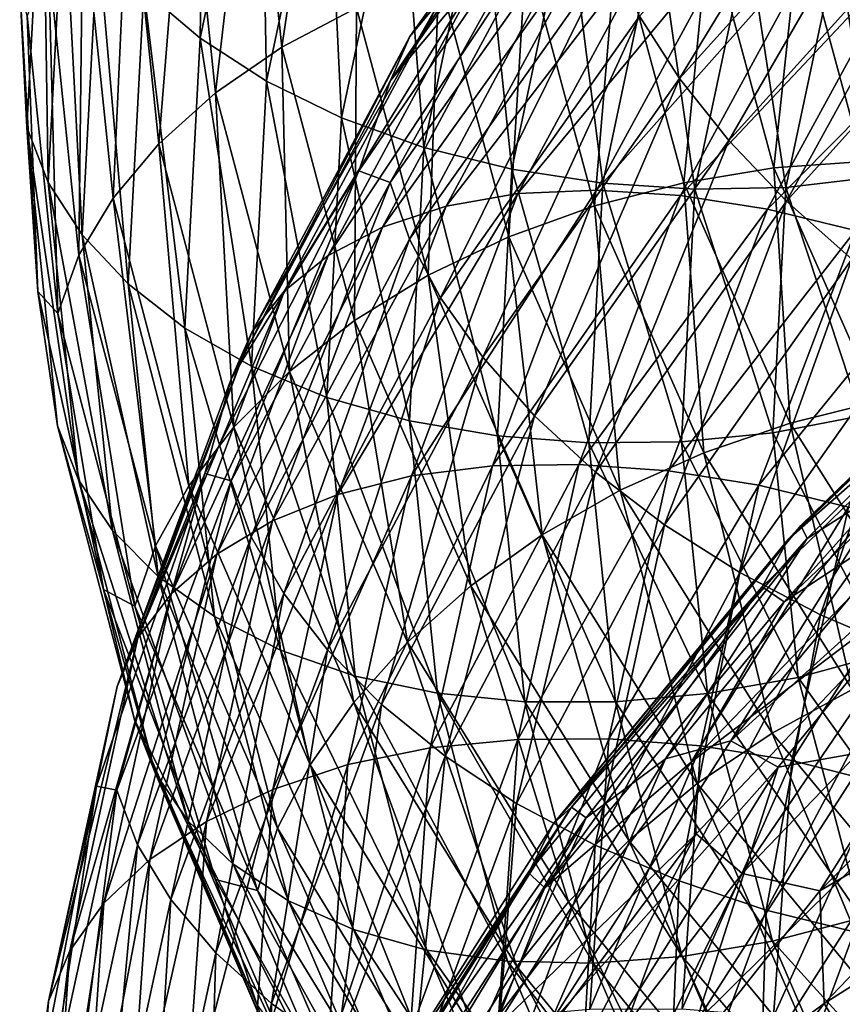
# Model space of a CAD drawing. Header units: metres. Extents: x -44 to 117, y -432 to 89.
# Tile 232 of 256: x -19 to -15.33, y -347.84 to -343.45. Entities that reach past the tile are written whole.
import ezdxf

# ---------------------------------------------------------------- set-up
doc = ezdxf.new("R2010")
doc.units = ezdxf.units.M
doc.layers.add('solid_125568', color=7, linetype='CONTINUOUS')

msp = doc.modelspace()

# ---------------------------------------------------------------- linework, layer by layer
at = {"layer": 'solid_125568'}
for points in [[(-18.44413, -343.314819, 882.949341), (-18.171116, -342.015594, 881.522522), (-18.191399, -343.529175, 882.751526)], [(-18.171116, -342.015594, 881.522522), (-17.922117, -342.247162, 881.344543), (-18.191399, -343.529175, 882.751526)], [(-16.228184, -342.107086, 872.767334), (-16.360882, -342.264343, 872.468201), (-17.256151, -343.521301, 873.714233)], [(-17.116192, -343.351013, 874.006226), (-16.228184, -342.107086, 872.767334), (-17.256151, -343.521301, 873.714233)], [(-17.621014, -342.180847, 886.957764), (-17.957436, -342.329895, 886.809814), (-17.827976, -343.568909, 888.233215)], [(-17.494001, -343.392975, 888.358093), (-17.621014, -342.180847, 886.957764), (-17.827976, -343.568909, 888.233215)], [(-18.191399, -343.529175, 882.751526), (-17.922117, -342.247162, 881.344543), (-17.895321, -343.720947, 882.583618)], [(-17.922117, -342.247162, 881.344543), (-17.630419, -342.459808, 881.199158), (-17.895321, -343.720947, 882.583618)], [(-16.360882, -342.264343, 872.468201), (-16.44327, -342.452179, 872.17749), (-17.343039, -343.718109, 873.427124)], [(-17.256151, -343.521301, 873.714233), (-16.360882, -342.264343, 872.468201), (-17.343039, -343.718109, 873.427124)], [(-16.230772, -343.430878, 871.21698), (-15.164331, -342.250183, 870.05896), (-16.052786, -343.70813, 871.047913)], [(-15.164331, -342.250183, 870.05896), (-14.998053, -342.539398, 869.903442), (-16.052786, -343.70813, 871.047913)], [(-16.045218, -342.289337, 900.440308), (-15.915919, -342.497223, 900.132263), (-14.796266, -343.452118, 901.450256)], [(-14.91645, -343.250885, 901.769531), (-16.045218, -342.289337, 900.440308), (-14.796266, -343.452118, 901.450256)], [(-17.957436, -342.329895, 886.809814), (-18.255262, -342.509766, 886.62854), (-18.123634, -343.773132, 888.071899)], [(-17.827976, -343.568909, 888.233215), (-17.957436, -342.329895, 886.809814), (-18.123634, -343.773132, 888.071899)], [(-17.895321, -343.720947, 882.583618), (-17.630419, -342.459808, 881.199158), (-17.560709, -343.884766, 882.450684)], [(-17.630419, -342.459808, 881.199158), (-17.300755, -342.647797, 881.091187), (-17.560709, -343.884766, 882.450684)], [(-17.343039, -343.718109, 873.427124), (-16.44327, -342.452179, 872.17749), (-16.598724, -342.8284, 872.059998)], [(-18.255262, -342.509766, 886.62854), (-18.509661, -342.715027, 886.41925), (-18.376186, -343.999817, 887.879089)], [(-18.123634, -343.773132, 888.071899), (-18.255262, -342.509766, 886.62854), (-18.376186, -343.999817, 887.879089)], [(-15.915919, -342.497223, 900.132263), (-15.741481, -342.668396, 899.819946), (-14.634134, -343.613312, 901.123474)], [(-14.796266, -343.452118, 901.450256), (-15.915919, -342.497223, 900.132263), (-14.634134, -343.613312, 901.123474)], [(-16.052786, -343.70813, 871.047913), (-14.998053, -342.539398, 869.903442), (-15.832901, -343.985291, 870.916016)], [(-14.998053, -342.539398, 869.903442), (-14.792634, -342.832031, 869.787598), (-15.832901, -343.985291, 870.916016)], [(-18.997452, -343.306213, 884.995361), (-18.894081, -342.589417, 883.669128), (-18.965, -343.926453, 885.150208)], [(-18.965, -343.926453, 885.150208), (-18.894081, -342.589417, 883.669128), (-18.870853, -344.172089, 884.885376)], [(-18.894081, -342.589417, 883.669128), (-18.800289, -342.83963, 883.413452), (-18.870853, -344.172089, 884.885376)], [(-17.560709, -343.884766, 882.450684), (-17.300755, -342.647797, 881.091187), (-17.193138, -344.015961, 882.357056)], [(-17.300755, -342.647797, 881.091187), (-16.938612, -342.806152, 881.024475), (-17.193138, -344.015961, 882.357056)], [(-15.741481, -342.668396, 899.819946), (-15.525947, -342.798859, 899.510864), (-14.433803, -343.730743, 900.797119)], [(-14.634134, -343.613312, 901.123474), (-15.741481, -342.668396, 899.819946), (-14.433803, -343.730743, 900.797119)], [(-18.509661, -342.715027, 886.41925), (-18.715799, -342.940338, 886.187378), (-18.580835, -344.243134, 887.659973)], [(-18.376186, -343.999817, 887.879089), (-18.509661, -342.715027, 886.41925), (-18.580835, -344.243134, 887.659973)], [(-17.483555, -344.120544, 873.330261), (-16.598724, -342.8284, 872.059998), (-17.344147, -344.171875, 872.896484)], [(-17.343039, -343.718109, 873.427124), (-16.598724, -342.8284, 872.059998), (-17.483555, -344.120544, 873.330261)], [(-16.598724, -342.8284, 872.059998), (-16.444328, -342.901642, 871.651062), (-17.344147, -344.171875, 872.896484)], [(-17.193138, -344.015961, 882.357056), (-16.938612, -342.806152, 881.024475), (-16.801409, -344.113068, 882.303223)], [(-16.938612, -342.806152, 881.024475), (-16.552662, -342.932709, 880.998901), (-16.801409, -344.113068, 882.303223)], [(-15.832901, -343.985291, 870.916016), (-14.792634, -342.832031, 869.787598), (-15.575298, -344.256042, 870.825256)], [(-14.792634, -342.832031, 869.787598), (-14.551979, -343.121399, 869.715088), (-15.575298, -344.256042, 870.825256)], [(-15.525947, -342.798859, 899.510864), (-15.273391, -342.884644, 899.212646), (-14.199047, -343.800659, 900.479004)], [(-14.433803, -343.730743, 900.797119), (-15.525947, -342.798859, 899.510864), (-14.199047, -343.800659, 900.479004)], [(-18.870853, -344.172089, 884.885376), (-18.800289, -342.83963, 883.413452), (-18.7187, -344.406555, 884.630493)], [(-18.800289, -342.83963, 883.413452), (-18.648701, -343.083191, 883.171753), (-18.7187, -344.406555, 884.630493)], [(-17.344147, -344.171875, 872.896484), (-16.444328, -342.901642, 871.651062), (-17.258038, -344.425659, 872.65686)], [(-16.444328, -342.901642, 871.651062), (-16.36268, -343.159912, 871.419312), (-17.258038, -344.425659, 872.65686)], [(-18.715799, -342.940338, 886.187378), (-18.868847, -343.18042, 885.938232), (-18.73278, -344.497345, 887.419617)], [(-18.580835, -344.243134, 887.659973), (-18.715799, -342.940338, 886.187378), (-18.73278, -344.497345, 887.419617)], [(-16.801409, -344.113068, 882.303223), (-16.552662, -342.932709, 880.998901), (-16.395153, -344.175568, 882.288757)], [(-16.552662, -342.932709, 880.998901), (-16.152409, -343.026123, 881.013245), (-16.395153, -344.175568, 882.288757)], [(-16.115206, -343.005402, 875.08313), (-16.4228, -343.034943, 874.840881), (-17.094465, -344.277893, 876.093323)], [(-16.774267, -344.222137, 876.315247), (-16.115206, -343.005402, 875.08313), (-17.094465, -344.277893, 876.093323)], [(-15.777476, -343.018219, 875.296875), (-16.115206, -343.005402, 875.08313), (-16.774267, -344.222137, 876.315247)], [(-16.4228, -343.034943, 874.840881), (-16.695103, -343.104584, 874.576233), (-17.37793, -344.371216, 875.84613)], [(-17.094465, -344.277893, 876.093323), (-16.4228, -343.034943, 874.840881), (-17.37793, -344.371216, 875.84613)], [(-16.422699, -344.206665, 876.506226), (-15.777476, -343.018219, 875.296875), (-16.774267, -344.222137, 876.315247)], [(-15.417704, -343.071533, 875.478821), (-15.777476, -343.018219, 875.296875), (-16.422699, -344.206665, 876.506226)], [(-16.395153, -344.175568, 882.288757), (-16.152409, -343.026123, 881.013245), (-15.984018, -344.20285, 882.31311)], [(-15.921998, -343.034912, 888.455322), (-16.331686, -343.070526, 888.490356), (-16.03406, -344.174072, 889.794495)], [(-16.152409, -343.026123, 881.013245), (-15.747363, -343.085022, 881.066528), (-15.984018, -344.20285, 882.31311)], [(-15.631841, -344.107849, 889.729736), (-15.921998, -343.034912, 888.455322), (-16.03406, -344.174072, 889.794495)], [(-15.517181, -343.036499, 888.38208), (-15.921998, -343.034912, 888.455322), (-15.631841, -344.107849, 889.729736)], [(-15.234407, -344.079559, 889.626892), (-15.517181, -343.036499, 888.38208), (-15.631841, -344.107849, 889.729736)], [(-15.126819, -343.076233, 888.271667), (-15.517181, -343.036499, 888.38208), (-15.234407, -344.079559, 889.626892)], [(-18.7187, -344.406555, 884.630493), (-18.648701, -343.083191, 883.171753), (-18.513372, -344.624756, 884.391296)], [(-18.648701, -343.083191, 883.171753), (-18.44413, -343.314819, 882.949341), (-18.513372, -344.624756, 884.391296)], [(-16.331686, -343.070526, 888.490356), (-16.736654, -343.142578, 888.486328), (-16.431652, -344.276703, 889.819519)], [(-16.03406, -344.174072, 889.794495), (-16.331686, -343.070526, 888.490356), (-16.431652, -344.276703, 889.819519)], [(-16.048191, -344.230316, 876.663391), (-15.417704, -343.071533, 875.478821), (-16.422699, -344.206665, 876.506226)], [(-15.044706, -343.162476, 875.62616), (-15.417704, -343.071533, 875.478821), (-16.048191, -344.230316, 876.663391)], [(-15.984018, -344.20285, 882.31311), (-15.747363, -343.085022, 881.066528), (-15.577626, -344.194183, 882.375793)], [(-15.747363, -343.085022, 881.066528), (-15.347006, -343.107971, 881.157471), (-15.577626, -344.194183, 882.375793)], [(-15.347006, -343.107971, 881.157471), (-14.9608, -343.093475, 881.28479), (-15.185598, -344.148895, 882.476074)], [(-16.695103, -343.104584, 874.576233), (-16.927706, -343.211029, 874.295776), (-17.620062, -344.498413, 875.580078)], [(-17.37793, -344.371216, 875.84613), (-16.695103, -343.104584, 874.576233), (-17.620062, -344.498413, 875.580078)], [(-16.736654, -343.142578, 888.486328), (-17.127295, -343.250305, 888.442505), (-16.815176, -344.414337, 889.803406)], [(-16.431652, -344.276703, 889.819519), (-16.736654, -343.142578, 888.486328), (-16.815176, -344.414337, 889.803406)], [(-15.577626, -344.194183, 882.375793), (-15.347006, -343.107971, 881.157471), (-15.185598, -344.148895, 882.476074)], [(-15.575298, -344.256042, 870.825256), (-14.551979, -343.121399, 869.715088), (-15.284157, -344.513947, 870.779419)], [(-18.868847, -343.18042, 885.938232), (-18.963871, -343.429535, 885.677673), (-18.827126, -344.756348, 887.163574)], [(-18.73278, -344.497345, 887.419617), (-18.868847, -343.18042, 885.938232), (-18.827126, -344.756348, 887.163574)], [(-17.258038, -344.425659, 872.65686), (-16.36268, -343.159912, 871.419312), (-17.118906, -344.687836, 872.443115)], [(-16.36268, -343.159912, 871.419312), (-16.230772, -343.430878, 871.21698), (-17.118906, -344.687836, 872.443115)], [(-15.659925, -344.290863, 876.784729), (-15.044706, -343.162476, 875.62616), (-16.048191, -344.230316, 876.663391)], [(-14.667298, -343.288239, 875.736206), (-15.044706, -343.162476, 875.62616), (-15.659925, -344.290863, 876.784729)], [(-16.927706, -343.211029, 874.295776), (-17.116192, -343.351013, 874.006226), (-17.816267, -344.655823, 875.301575)], [(-17.620062, -344.498413, 875.580078), (-16.927706, -343.211029, 874.295776), (-17.816267, -344.655823, 875.301575)], [(-17.127295, -343.250305, 888.442505), (-17.494001, -343.392975, 888.358093), (-17.175188, -344.585541, 889.744568)], [(-16.815176, -344.414337, 889.803406), (-17.127295, -343.250305, 888.442505), (-17.175188, -344.585541, 889.744568)], [(-18.916281, -344.658173, 886.502014), (-18.997452, -343.306213, 884.995361), (-18.965, -343.926453, 885.150208)], [(-18.963871, -343.429535, 885.677673), (-18.997452, -343.306213, 884.995361), (-18.916281, -344.658173, 886.502014)], [(-18.513372, -344.624756, 884.391296), (-18.44413, -343.314819, 882.949341), (-18.259701, -344.821777, 884.173462)], [(-18.44413, -343.314819, 882.949341), (-18.191399, -343.529175, 882.751526), (-18.259701, -344.821777, 884.173462)], [(-15.267084, -344.386169, 876.868103), (-14.667298, -343.288239, 875.736206), (-15.659925, -344.290863, 876.784729)], [(-17.116192, -343.351013, 874.006226), (-17.256151, -343.521301, 873.714233), (-17.961954, -344.839722, 875.017151)], [(-17.816267, -344.655823, 875.301575), (-17.116192, -343.351013, 874.006226), (-17.961954, -344.839722, 875.017151)], [(-17.494001, -343.392975, 888.358093), (-17.827976, -343.568909, 888.233215), (-17.503052, -344.787994, 889.642517)], [(-17.175188, -344.585541, 889.744568), (-17.494001, -343.392975, 888.358093), (-17.503052, -344.787994, 889.642517)], [(-18.827126, -344.756348, 887.163574), (-18.963871, -343.429535, 885.677673), (-18.916281, -344.658173, 886.502014)], [(-17.118906, -344.687836, 872.443115), (-16.230772, -343.430878, 871.21698), (-16.931166, -344.952362, 872.259644)], [(-16.230772, -343.430878, 871.21698), (-16.052786, -343.70813, 871.047913), (-16.931166, -344.952362, 872.259644)], [(-18.259701, -344.821777, 884.173462), (-18.191399, -343.529175, 882.751526), (-17.962517, -344.992523, 883.982666)], [(-18.191399, -343.529175, 882.751526), (-17.895321, -343.720947, 882.583618), (-17.962517, -344.992523, 883.982666)], [(-17.256151, -343.521301, 873.714233), (-17.343039, -343.718109, 873.427124), (-18.052385, -345.045929, 874.733704)], [(-17.961954, -344.839722, 875.017151), (-17.256151, -343.521301, 873.714233), (-18.052385, -345.045929, 874.733704)], [(-17.827976, -343.568909, 888.233215), (-18.123634, -343.773132, 888.071899), (-17.793297, -345.016266, 889.500916)], [(-17.503052, -344.787994, 889.642517), (-17.827976, -343.568909, 888.233215), (-17.793297, -345.016266, 889.500916)], [(-16.931166, -344.952362, 872.259644), (-16.052786, -343.70813, 871.047913), (-16.699232, -345.213165, 872.110657)], [(-16.052786, -343.70813, 871.047913), (-15.832901, -343.985291, 870.916016), (-16.699232, -345.213165, 872.110657)], [(-18.052385, -345.045929, 874.733704), (-17.343039, -343.718109, 873.427124), (-17.483555, -344.120544, 873.330261)], [(-17.962517, -344.992523, 883.982666), (-17.895321, -343.720947, 882.583618), (-17.626654, -345.131927, 883.824524)], [(-17.895321, -343.720947, 882.583618), (-17.560709, -343.884766, 882.450684), (-17.626654, -345.131927, 883.824524)], [(-18.123634, -343.773132, 888.071899), (-18.376186, -343.999817, 887.879089), (-18.041233, -345.264008, 889.324463)], [(-17.793297, -345.016266, 889.500916), (-18.123634, -343.773132, 888.071899), (-18.041233, -345.264008, 889.324463)], [(-17.626654, -345.131927, 883.824524), (-17.560709, -343.884766, 882.450684), (-17.257717, -345.235779, 883.703735)], [(-17.560709, -343.884766, 882.450684), (-17.193138, -344.015961, 882.357056), (-17.257717, -345.235779, 883.703735)], [(-18.965, -343.926453, 885.150208), (-18.870853, -344.172089, 884.885376), (-18.734764, -345.499451, 886.357788)], [(-18.828236, -345.258362, 886.631775), (-18.965, -343.926453, 885.150208), (-18.734764, -345.499451, 886.357788)], [(-18.916281, -344.658173, 886.502014), (-18.965, -343.926453, 885.150208), (-18.828236, -345.258362, 886.631775)], [(-18.376186, -343.999817, 887.879089), (-18.580835, -344.243134, 887.659973), (-18.242147, -345.525085, 889.118042)], [(-18.041233, -345.264008, 889.324463), (-18.376186, -343.999817, 887.879089), (-18.242147, -345.525085, 889.118042)], [(-17.257717, -345.235779, 883.703735), (-17.193138, -344.015961, 882.357056), (-16.864536, -345.303253, 883.621399)], [(-17.193138, -344.015961, 882.357056), (-16.801409, -344.113068, 882.303223), (-16.864536, -345.303253, 883.621399)], [(-16.699232, -345.213165, 872.110657), (-15.832901, -343.985291, 870.916016), (-16.427511, -345.464111, 872.000427)], [(-15.832901, -343.985291, 870.916016), (-15.575298, -344.256042, 870.825256), (-16.427511, -345.464111, 872.000427)], [(-15.631841, -344.107849, 889.729736), (-16.03406, -344.174072, 889.794495), (-15.558957, -345.245697, 891.07251)], [(-15.234407, -344.079559, 889.626892), (-15.631841, -344.107849, 889.729736), (-15.168659, -345.149689, 890.978699)], [(-15.168659, -345.149689, 890.978699), (-15.631841, -344.107849, 889.729736), (-15.558957, -345.245697, 891.07251)], [(-18.171082, -345.470581, 874.653687), (-17.483555, -344.120544, 873.330261), (-18.053532, -345.504181, 874.19873)], [(-18.052385, -345.045929, 874.733704), (-17.483555, -344.120544, 873.330261), (-18.171082, -345.470581, 874.653687)], [(-17.483555, -344.120544, 873.330261), (-17.344147, -344.171875, 872.896484), (-18.053532, -345.504181, 874.19873)], [(-16.864536, -345.303253, 883.621399), (-16.801409, -344.113068, 882.303223), (-16.456768, -345.334564, 883.577698)], [(-16.801409, -344.113068, 882.303223), (-16.395153, -344.175568, 882.288757), (-16.456768, -345.334564, 883.577698)], [(-15.577626, -344.194183, 882.375793), (-15.185598, -344.148895, 882.476074), (-15.242627, -345.213104, 883.67981)], [(-18.870853, -344.172089, 884.885376), (-18.7187, -344.406555, 884.630493), (-18.583714, -345.724792, 886.089783)], [(-18.734764, -345.499451, 886.357788), (-18.870853, -344.172089, 884.885376), (-18.583714, -345.724792, 886.089783)], [(-18.053532, -345.504181, 874.19873), (-17.344147, -344.171875, 872.896484), (-17.963903, -345.753235, 873.950745)], [(-17.344147, -344.171875, 872.896484), (-17.258038, -344.425659, 872.65686), (-17.963903, -345.753235, 873.950745)], [(-16.456768, -345.334564, 883.577698), (-16.395153, -344.175568, 882.288757), (-16.044085, -345.329926, 883.572815)], [(-16.03406, -344.174072, 889.794495), (-16.431652, -344.276703, 889.819519), (-15.944774, -345.378143, 891.125977)], [(-16.395153, -344.175568, 882.288757), (-15.984018, -344.20285, 882.31311), (-16.044085, -345.329926, 883.572815)], [(-15.558957, -345.245697, 891.07251), (-16.03406, -344.174072, 889.794495), (-15.944774, -345.378143, 891.125977)], [(-15.984018, -344.20285, 882.31311), (-15.577626, -344.194183, 882.375793), (-15.636148, -345.289429, 883.606873)], [(-15.636148, -345.289429, 883.606873), (-15.577626, -344.194183, 882.375793), (-15.242627, -345.213104, 883.67981)], [(-16.774267, -344.222137, 876.315247), (-17.094465, -344.277893, 876.093323), (-17.577463, -345.564697, 877.387939)], [(-17.248194, -345.481842, 877.588867), (-16.774267, -344.222137, 876.315247), (-17.577463, -345.564697, 877.387939)], [(-16.422699, -344.206665, 876.506226), (-16.774267, -344.222137, 876.315247), (-17.248194, -345.481842, 877.588867)], [(-16.886669, -345.437164, 877.756165), (-16.422699, -344.206665, 876.506226), (-17.248194, -345.481842, 877.588867)], [(-16.048191, -344.230316, 876.663391), (-16.422699, -344.206665, 876.506226), (-16.886669, -345.437164, 877.756165)], [(-16.501558, -345.430145, 877.887695), (-16.048191, -344.230316, 876.663391), (-16.886669, -345.437164, 877.756165)], [(-15.659925, -344.290863, 876.784729), (-16.048191, -344.230316, 876.663391), (-16.501558, -345.430145, 877.887695)], [(-16.044085, -345.329926, 883.572815), (-15.984018, -344.20285, 882.31311), (-15.636148, -345.289429, 883.606873)], [(-18.580835, -344.243134, 887.659973), (-18.73278, -344.497345, 887.419617), (-18.391327, -345.793274, 888.886353)], [(-18.242147, -345.525085, 889.118042), (-18.580835, -344.243134, 887.659973), (-18.391327, -345.793274, 888.886353)], [(-17.094465, -344.277893, 876.093323), (-17.37793, -344.371216, 875.84613), (-17.868956, -345.682526, 877.158875)], [(-17.577463, -345.564697, 877.387939), (-17.094465, -344.277893, 876.093323), (-17.868956, -345.682526, 877.158875)], [(-16.431652, -344.276703, 889.819519), (-16.815176, -344.414337, 889.803406), (-16.316935, -345.544922, 891.136963)], [(-15.944774, -345.378143, 891.125977), (-16.431652, -344.276703, 889.819519), (-16.316935, -345.544922, 891.136963)], [(-16.427511, -345.464111, 872.000427), (-15.575298, -344.256042, 870.825256), (-16.120419, -345.699158, 871.933167)], [(-15.575298, -344.256042, 870.825256), (-15.284157, -344.513947, 870.779419), (-16.120419, -345.699158, 871.933167)], [(-16.10231, -345.45929, 877.982056), (-15.659925, -344.290863, 876.784729), (-16.501558, -345.430145, 877.887695)], [(-15.267084, -344.386169, 876.868103), (-15.659925, -344.290863, 876.784729), (-16.10231, -345.45929, 877.982056)], [(-17.37793, -344.371216, 875.84613), (-17.620062, -344.498413, 875.580078), (-18.117947, -345.831177, 876.907715)], [(-17.868956, -345.682526, 877.158875), (-17.37793, -344.371216, 875.84613), (-18.117947, -345.831177, 876.907715)], [(-18.7187, -344.406555, 884.630493), (-18.513372, -344.624756, 884.391296), (-18.379877, -345.929688, 885.833801)], [(-18.583714, -345.724792, 886.089783), (-18.7187, -344.406555, 884.630493), (-18.379877, -345.929688, 885.833801)], [(-16.815176, -344.414337, 889.803406), (-17.175188, -344.585541, 889.744568), (-16.666265, -345.743896, 891.103149)], [(-16.316935, -345.544922, 891.136963), (-16.815176, -344.414337, 889.803406), (-16.666265, -345.743896, 891.103149)], [(-15.698373, -345.523163, 878.037842), (-15.267084, -344.386169, 876.868103), (-16.10231, -345.45929, 877.982056)], [(-14.878879, -344.51413, 876.911499), (-15.267084, -344.386169, 876.868103), (-15.698373, -345.523163, 878.037842)], [(-17.963903, -345.753235, 873.950745), (-17.258038, -344.425659, 872.65686), (-17.819077, -346.006256, 873.725098)], [(-17.258038, -344.425659, 872.65686), (-17.118906, -344.687836, 872.443115), (-17.819077, -346.006256, 873.725098)], [(-18.73278, -344.497345, 887.419617), (-18.827126, -344.756348, 887.163574), (-18.483959, -346.062012, 888.634766)], [(-18.391327, -345.793274, 888.886353), (-18.73278, -344.497345, 887.419617), (-18.483959, -346.062012, 888.634766)], [(-17.620062, -344.498413, 875.580078), (-17.816267, -344.655823, 875.301575), (-18.319706, -346.006561, 876.640747)], [(-18.117947, -345.831177, 876.907715), (-17.620062, -344.498413, 875.580078), (-18.319706, -346.006561, 876.640747)], [(-16.120419, -345.699158, 871.933167), (-15.284157, -344.513947, 870.779419), (-15.78307, -345.912689, 871.912109)], [(-15.284157, -344.513947, 870.779419), (-14.964327, -344.753082, 870.781372), (-15.78307, -345.912689, 871.912109)], [(-15.299212, -345.6203, 878.05365), (-14.878879, -344.51413, 876.911499), (-15.698373, -345.523163, 878.037842)], [(-14.312901, -344.537537, 865.577759), (-14.348729, -344.592224, 865.195801), (-15.568604, -345.765228, 866.279724)], [(-15.510768, -345.703064, 866.659241), (-14.312901, -344.537537, 865.577759), (-15.568604, -345.765228, 866.279724)], [(-14.323264, -344.6008, 866.038025), (-14.312901, -344.537537, 865.577759), (-15.510768, -345.703064, 866.659241)], [(-17.175188, -344.585541, 889.744568), (-17.503052, -344.787994, 889.642517), (-16.984388, -345.972198, 891.023438)], [(-16.666265, -345.743896, 891.103149), (-17.175188, -344.585541, 889.744568), (-16.984388, -345.972198, 891.023438)], [(-15.568604, -345.765228, 866.279724), (-14.348729, -344.592224, 865.195801), (-14.464013, -344.792175, 864.92572)], [(-18.513372, -344.624756, 884.391296), (-18.259701, -344.821777, 884.173462), (-18.128042, -346.109375, 885.595886)], [(-18.379877, -345.929688, 885.833801), (-18.513372, -344.624756, 884.391296), (-18.128042, -346.109375, 885.595886)], [(-15.482397, -345.760193, 867.117859), (-14.323264, -344.6008, 866.038025), (-15.510768, -345.703064, 866.659241)], [(-15.11374, -345.525177, 867.263794), (-14.323264, -344.6008, 866.038025), (-15.482397, -345.760193, 867.117859)], [(-18.623837, -345.988739, 887.993225), (-18.916281, -344.658173, 886.502014), (-18.828236, -345.258362, 886.631775)], [(-18.827126, -344.756348, 887.163574), (-18.916281, -344.658173, 886.502014), (-18.623837, -345.988739, 887.993225)], [(-17.816267, -344.655823, 875.301575), (-17.961954, -344.839722, 875.017151), (-18.469509, -346.204529, 876.364014)], [(-18.319706, -346.006561, 876.640747), (-17.816267, -344.655823, 875.301575), (-18.469509, -346.204529, 876.364014)], [(-17.819077, -346.006256, 873.725098), (-17.118906, -344.687836, 872.443115), (-17.623648, -346.257477, 873.52655)], [(-17.118906, -344.687836, 872.443115), (-16.931166, -344.952362, 872.259644), (-17.623648, -346.257477, 873.52655)], [(-18.483959, -346.062012, 888.634766), (-18.827126, -344.756348, 887.163574), (-18.623837, -345.988739, 887.993225)], [(-15.78307, -345.912689, 871.912109), (-14.964327, -344.753082, 870.781372), (-15.423533, -346.101044, 871.936035)], [(-14.964327, -344.753082, 870.781372), (-14.623458, -344.969147, 870.829346), (-15.423533, -346.101044, 871.936035)], [(-17.503052, -344.787994, 889.642517), (-17.793297, -345.016266, 889.500916), (-17.266006, -346.223877, 890.901123)], [(-16.984388, -345.972198, 891.023438), (-17.503052, -344.787994, 889.642517), (-17.266006, -346.223877, 890.901123)], [(-15.683769, -345.975861, 866.014404), (-14.464013, -344.792175, 864.92572), (-15.585434, -346.043762, 865.607971)], [(-15.568604, -345.765228, 866.279724), (-14.464013, -344.792175, 864.92572), (-15.683769, -345.975861, 866.014404)], [(-14.464013, -344.792175, 864.92572), (-14.338819, -344.861786, 864.523621), (-15.585434, -346.043762, 865.607971)], [(-17.961954, -344.839722, 875.017151), (-18.052385, -345.045929, 874.733704), (-18.56249, -346.420471, 876.084473)], [(-18.469509, -346.204529, 876.364014), (-17.961954, -344.839722, 875.017151), (-18.56249, -346.420471, 876.084473)], [(-18.259701, -344.821777, 884.173462), (-17.962517, -344.992523, 883.982666), (-17.833006, -346.259186, 885.382263)], [(-18.128042, -346.109375, 885.595886), (-18.259701, -344.821777, 884.173462), (-17.833006, -346.259186, 885.382263)], [(-14.835286, -345.548828, 864.695435), (-15.585434, -346.043762, 865.607971), (-14.338819, -344.861786, 864.523621)], [(-17.623648, -346.257477, 873.52655), (-16.931166, -344.952362, 872.259644), (-17.38221, -346.501129, 873.359619)], [(-16.931166, -344.952362, 872.259644), (-16.699232, -345.213165, 872.110657), (-17.38221, -346.501129, 873.359619)], [(-15.423533, -346.101044, 871.936035), (-14.623458, -344.969147, 870.829346), (-15.050649, -346.261108, 872.002563)], [(-17.793297, -345.016266, 889.500916), (-18.041233, -345.264008, 889.324463), (-17.50658, -346.492218, 890.740662)], [(-17.962517, -344.992523, 883.982666), (-17.626654, -345.131927, 883.824524), (-17.499571, -346.374298, 885.198853)], [(-17.833006, -346.259186, 885.382263), (-17.962517, -344.992523, 883.982666), (-17.499571, -346.374298, 885.198853)], [(-17.266006, -346.223877, 890.901123), (-17.793297, -345.016266, 889.500916), (-17.50658, -346.492218, 890.740662)], [(-18.56249, -346.420471, 876.084473), (-18.052385, -345.045929, 874.733704), (-18.171082, -345.470581, 874.653687)], [(-17.626654, -345.131927, 883.824524), (-17.257717, -345.235779, 883.703735), (-17.13331, -346.450867, 885.050903)], [(-17.499571, -346.374298, 885.198853), (-17.626654, -345.131927, 883.824524), (-17.13331, -346.450867, 885.050903)], [(-15.168659, -345.149689, 890.978699), (-15.558957, -345.245697, 891.07251), (-14.91237, -346.272705, 892.311951)], [(-17.38221, -346.501129, 873.359619), (-16.699232, -345.213165, 872.110657), (-17.099358, -346.731415, 873.229004)], [(-17.257717, -345.235779, 883.703735), (-16.864536, -345.303253, 883.621399), (-16.742985, -346.48877, 884.940002)], [(-17.13331, -346.450867, 885.050903), (-17.257717, -345.235779, 883.703735), (-16.742985, -346.48877, 884.940002)], [(-16.699232, -345.213165, 872.110657), (-16.427511, -345.464111, 872.000427), (-17.099358, -346.731415, 873.229004)], [(-15.558957, -345.245697, 891.07251), (-15.944774, -345.378143, 891.125977), (-15.282157, -346.433838, 892.392883)], [(-15.636148, -345.289429, 883.606873), (-15.242627, -345.213104, 883.67981), (-15.132739, -346.273102, 884.884033)], [(-14.91237, -346.272705, 892.311951), (-15.558957, -345.245697, 891.07251), (-15.282157, -346.433838, 892.392883)], [(-18.828236, -345.258362, 886.631775), (-18.734764, -345.499451, 886.357788), (-18.393265, -346.805664, 887.815735)], [(-18.485035, -346.569061, 888.098694), (-18.828236, -345.258362, 886.631775), (-18.393265, -346.805664, 887.815735)], [(-18.623837, -345.988739, 887.993225), (-18.828236, -345.258362, 886.631775), (-18.485035, -346.569061, 888.098694)], [(-18.041233, -345.264008, 889.324463), (-18.242147, -345.525085, 889.118042), (-17.701538, -346.770599, 890.54657)], [(-17.50658, -346.492218, 890.740662), (-18.041233, -345.264008, 889.324463), (-17.701538, -346.770599, 890.54657)], [(-16.044085, -345.329926, 883.572815), (-15.636148, -345.289429, 883.606873), (-15.523443, -346.380341, 884.83844)], [(-15.523443, -346.380341, 884.83844), (-15.636148, -345.289429, 883.606873), (-15.132739, -346.273102, 884.884033)], [(-16.864536, -345.303253, 883.621399), (-16.456768, -345.334564, 883.577698), (-16.338171, -346.489044, 884.867126)], [(-16.742985, -346.48877, 884.940002), (-16.864536, -345.303253, 883.621399), (-16.338171, -346.489044, 884.867126)], [(-16.456768, -345.334564, 883.577698), (-16.044085, -345.329926, 883.572815), (-15.928457, -346.452606, 884.833008)], [(-16.338171, -346.489044, 884.867126), (-16.456768, -345.334564, 883.577698), (-15.928457, -346.452606, 884.833008)], [(-15.928457, -346.452606, 884.833008), (-16.044085, -345.329926, 883.572815), (-15.523443, -346.380341, 884.83844)], [(-15.944774, -345.378143, 891.125977), (-16.316935, -345.544922, 891.136963), (-15.638853, -346.628662, 892.429993)], [(-15.282157, -346.433838, 892.392883), (-15.944774, -345.378143, 891.125977), (-15.638853, -346.628662, 892.429993)], [(-18.655104, -346.865906, 876.019958), (-18.171082, -345.470581, 874.653687), (-18.563662, -346.883331, 875.544983)], [(-18.56249, -346.420471, 876.084473), (-18.171082, -345.470581, 874.653687), (-18.655104, -346.865906, 876.019958)], [(-18.171082, -345.470581, 874.653687), (-18.053532, -345.504181, 874.19873), (-18.563662, -346.883331, 875.544983)], [(-16.886669, -345.437164, 877.756165), (-17.248194, -345.481842, 877.588867), (-17.532635, -346.769562, 878.890869)], [(-17.165125, -346.695068, 879.033997), (-16.886669, -345.437164, 877.756165), (-17.532635, -346.769562, 878.890869)], [(-16.501558, -345.430145, 877.887695), (-16.886669, -345.437164, 877.756165), (-17.165125, -346.695068, 879.033997)], [(-16.773643, -346.656738, 879.139282), (-16.501558, -345.430145, 877.887695), (-17.165125, -346.695068, 879.033997)], [(-17.099358, -346.731415, 873.229004), (-16.427511, -345.464111, 872.000427), (-16.779686, -346.942535, 873.139282)], [(-16.427511, -345.464111, 872.000427), (-16.120419, -345.699158, 871.933167), (-16.779686, -346.942535, 873.139282)], [(-16.10231, -345.45929, 877.982056), (-16.501558, -345.430145, 877.887695), (-16.773643, -346.656738, 879.139282)], [(-16.3678, -346.653809, 879.206055), (-16.10231, -345.45929, 877.982056), (-16.773643, -346.656738, 879.139282)], [(-15.698373, -345.523163, 878.037842), (-16.10231, -345.45929, 877.982056), (-16.3678, -346.653809, 879.206055)], [(-15.8237, -346.663757, 868.641541), (-14.833291, -345.469421, 867.52478), (-15.11374, -345.525177, 867.263794)], [(-14.659368, -345.607208, 867.906921), (-14.833291, -345.469421, 867.52478), (-15.8237, -346.663757, 868.641541)], [(-18.734764, -345.499451, 886.357788), (-18.583714, -345.724792, 886.089783), (-18.244974, -347.022064, 887.534668)], [(-18.393265, -346.805664, 887.815735), (-18.734764, -345.499451, 886.357788), (-18.244974, -347.022064, 887.534668)], [(-18.563662, -346.883331, 875.544983), (-18.053532, -345.504181, 874.19873), (-18.471502, -347.127502, 875.28833)], [(-18.053532, -345.504181, 874.19873), (-17.963903, -345.753235, 873.950745), (-18.471502, -347.127502, 875.28833)], [(-17.248194, -345.481842, 877.588867), (-17.577463, -345.564697, 877.387939), (-17.867355, -346.880096, 878.711548)], [(-17.532635, -346.769562, 878.890869), (-17.248194, -345.481842, 877.588867), (-17.867355, -346.880096, 878.711548)], [(-18.242147, -345.525085, 889.118042), (-18.391327, -345.793274, 888.886353), (-17.8463, -347.052429, 890.323425)], [(-17.701538, -346.770599, 890.54657), (-18.242147, -345.525085, 889.118042), (-17.8463, -347.052429, 890.323425)], [(-16.316935, -345.544922, 891.136963), (-16.666265, -345.743896, 891.103149), (-15.973652, -346.854431, 892.42041)], [(-15.957202, -346.685547, 879.233582), (-15.698373, -345.523163, 878.037842), (-16.3678, -346.653809, 879.206055)], [(-15.638853, -346.628662, 892.429993), (-16.316935, -345.544922, 891.136963), (-15.973652, -346.854431, 892.42041)], [(-16.114721, -346.743805, 868.397278), (-15.11374, -345.525177, 867.263794), (-15.482397, -345.760193, 867.117859)], [(-15.8237, -346.663757, 868.641541), (-15.11374, -345.525177, 867.263794), (-16.114721, -346.743805, 868.397278)], [(-14.835286, -345.548828, 864.695435), (-15.998848, -346.756805, 865.796265), (-15.585434, -346.043762, 865.607971)], [(-14.83215, -345.870941, 864.525024), (-15.998848, -346.756805, 865.796265), (-14.835286, -345.548828, 864.695435)], [(-15.299212, -345.6203, 878.05365), (-15.698373, -345.523163, 878.037842), (-15.957202, -346.685547, 879.233582)], [(-17.577463, -345.564697, 877.387939), (-17.868956, -345.682526, 877.158875), (-18.163673, -347.022919, 878.500977)], [(-17.867355, -346.880096, 878.711548), (-17.577463, -345.564697, 877.387939), (-18.163673, -347.022919, 878.500977)], [(-15.551472, -346.751282, 879.22113), (-15.299212, -345.6203, 878.05365), (-15.957202, -346.685547, 879.233582)], [(-15.612084, -346.781616, 869.009827), (-14.659368, -345.607208, 867.906921), (-15.8237, -346.663757, 868.641541)], [(-15.201845, -346.708374, 869.130371), (-14.659368, -345.607208, 867.906921), (-15.612084, -346.781616, 869.009827)], [(-14.9143, -345.749359, 878.028137), (-15.299212, -345.6203, 878.05365), (-15.551472, -346.751282, 879.22113)], [(-17.868956, -345.682526, 877.158875), (-18.117947, -345.831177, 876.907715), (-18.416784, -347.193512, 878.265137)], [(-18.163673, -347.022919, 878.500977), (-17.868956, -345.682526, 877.158875), (-18.416784, -347.193512, 878.265137)], [(-18.583714, -345.724792, 886.089783), (-18.379877, -345.929688, 885.833801), (-18.044863, -347.213806, 887.262085)], [(-18.244974, -347.022064, 887.534668), (-18.583714, -345.724792, 886.089783), (-18.044863, -347.213806, 887.262085)], [(-16.779686, -346.942535, 873.139282), (-16.120419, -345.699158, 871.933167), (-16.42852, -347.129242, 873.094055)], [(-15.510768, -345.703064, 866.659241), (-15.568604, -345.765228, 866.279724), (-16.61344, -347.030548, 867.439941)], [(-16.534683, -346.958862, 867.815613), (-15.510768, -345.703064, 866.659241), (-16.61344, -347.030548, 867.439941)], [(-15.482397, -345.760193, 867.117859), (-15.510768, -345.703064, 866.659241), (-16.534683, -346.958862, 867.815613)], [(-16.120419, -345.699158, 871.933167), (-15.78307, -345.912689, 871.912109), (-16.42852, -347.129242, 873.094055)], [(-18.471502, -347.127502, 875.28833), (-17.963903, -345.753235, 873.950745), (-18.32258, -347.371063, 875.050354)], [(-17.963903, -345.753235, 873.950745), (-17.819077, -346.006256, 873.725098), (-18.32258, -347.371063, 875.050354)], [(-16.666265, -345.743896, 891.103149), (-16.984388, -345.972198, 891.023438), (-16.278526, -347.107635, 892.362244)], [(-15.973652, -346.854431, 892.42041), (-16.666265, -345.743896, 891.103149), (-16.278526, -347.107635, 892.362244)], [(-16.61344, -347.030548, 867.439941), (-15.568604, -345.765228, 866.279724), (-15.683769, -345.975861, 866.014404)], [(-16.468798, -347.006348, 868.270142), (-15.482397, -345.760193, 867.117859), (-16.534683, -346.958862, 867.815613)], [(-16.114721, -346.743805, 868.397278), (-15.482397, -345.760193, 867.117859), (-16.468798, -347.006348, 868.270142)], [(-15.16023, -346.850311, 879.168152), (-14.9143, -345.749359, 878.028137), (-15.551472, -346.751282, 879.22113)], [(-18.391327, -345.793274, 888.886353), (-18.483959, -346.062012, 888.634766), (-17.936193, -347.330627, 890.076172)], [(-17.8463, -347.052429, 890.323425), (-18.391327, -345.793274, 888.886353), (-17.936193, -347.330627, 890.076172)], [(-18.117947, -345.831177, 876.907715), (-18.319706, -346.006561, 876.640747), (-18.621881, -347.387268, 878.009888)], [(-18.416784, -347.193512, 878.265137), (-18.117947, -345.831177, 876.907715), (-18.621881, -347.387268, 878.009888)], [(-14.83215, -345.870941, 864.525024), (-15.978923, -347.078339, 865.621765), (-15.998848, -346.756805, 865.796265)], [(-15.772959, -347.254578, 865.33197), (-15.978923, -347.078339, 865.621765), (-14.83215, -345.870941, 864.525024)], [(-14.621176, -346.060638, 864.249268), (-15.772959, -347.254578, 865.33197), (-14.83215, -345.870941, 864.525024)], [(-18.379877, -345.929688, 885.833801), (-18.128042, -346.109375, 885.595886), (-17.797628, -347.376465, 887.004395)], [(-18.044863, -347.213806, 887.262085), (-18.379877, -345.929688, 885.833801), (-17.797628, -347.376465, 887.004395)], [(-16.42852, -347.129242, 873.094055), (-15.78307, -345.912689, 871.912109), (-16.054266, -347.288574, 873.092651)], [(-15.78307, -345.912689, 871.912109), (-15.423533, -346.101044, 871.936035), (-16.054266, -347.288574, 873.092651)], [(-18.123217, -347.282288, 889.454224), (-18.623837, -345.988739, 887.993225), (-18.485035, -346.569061, 888.098694)], [(-18.483959, -346.062012, 888.634766), (-18.623837, -345.988739, 887.993225), (-18.123217, -347.282288, 889.454224)], [(-16.984388, -345.972198, 891.023438), (-17.266006, -346.223877, 890.901123), (-16.548414, -347.381866, 892.258606)], [(-16.278526, -347.107635, 892.362244), (-16.984388, -345.972198, 891.023438), (-16.548414, -347.381866, 892.258606)], [(-16.727421, -347.251862, 867.179199), (-15.683769, -345.975861, 866.014404), (-16.654497, -347.319611, 866.769226)], [(-16.61344, -347.030548, 867.439941), (-15.683769, -345.975861, 866.014404), (-16.727421, -347.251862, 867.179199)], [(-15.683769, -345.975861, 866.014404), (-15.585434, -346.043762, 865.607971), (-16.654497, -347.319611, 866.769226)], [(-18.319706, -346.006561, 876.640747), (-18.469509, -346.204529, 876.364014), (-18.774158, -347.599609, 877.741211)], [(-18.621881, -347.387268, 878.009888), (-18.319706, -346.006561, 876.640747), (-18.774158, -347.599609, 877.741211)], [(-18.32258, -347.371063, 875.050354), (-17.819077, -346.006256, 873.725098), (-18.121616, -347.608551, 874.836121)], [(-17.819077, -346.006256, 873.725098), (-17.623648, -346.257477, 873.52655), (-18.121616, -347.608551, 874.836121)], [(-17.936193, -347.330627, 890.076172), (-18.483959, -346.062012, 888.634766), (-18.123217, -347.282288, 889.454224)], [(-15.998848, -346.756805, 865.796265), (-16.654497, -347.319611, 866.769226), (-15.585434, -346.043762, 865.607971)], [(-15.426226, -347.332794, 864.979858), (-15.772959, -347.254578, 865.33197), (-14.621176, -346.060638, 864.249268)], [(-14.255688, -346.162384, 863.918701), (-15.426226, -347.332794, 864.979858), (-14.621176, -346.060638, 864.249268)], [(-18.128042, -346.109375, 885.595886), (-17.833006, -346.259186, 885.382263), (-17.507977, -347.505646, 886.768188)], [(-17.797628, -347.376465, 887.004395), (-18.128042, -346.109375, 885.595886), (-17.507977, -347.505646, 886.768188)], [(-16.054266, -347.288574, 873.092651), (-15.423533, -346.101044, 871.936035), (-15.66612, -347.418213, 873.133301)], [(-15.423533, -346.101044, 871.936035), (-15.050649, -346.261108, 872.002563), (-15.66612, -347.418213, 873.133301)], [(-14.287431, -346.66748, 863.990112), (-15.426226, -347.332794, 864.979858), (-14.255688, -346.162384, 863.918701)], [(-18.469509, -346.204529, 876.364014), (-18.56249, -346.420471, 876.084473), (-18.868664, -347.825439, 877.465576)], [(-18.774158, -347.599609, 877.741211), (-18.469509, -346.204529, 876.364014), (-18.868664, -347.825439, 877.465576)], [(-18.121616, -347.608551, 874.836121), (-17.623648, -346.257477, 873.52655), (-17.873343, -347.834473, 874.650635)], [(-17.623648, -346.257477, 873.52655), (-17.38221, -346.501129, 873.359619), (-17.873343, -347.834473, 874.650635)], [(-17.833006, -346.259186, 885.382263), (-17.499571, -346.374298, 885.198853), (-17.180626, -347.596802, 886.559814)], [(-17.507977, -347.505646, 886.768188), (-17.833006, -346.259186, 885.382263), (-17.180626, -347.596802, 886.559814)], [(-17.266006, -346.223877, 890.901123), (-17.50658, -346.492218, 890.740662), (-16.778973, -347.670044, 892.113586)], [(-16.548414, -347.381866, 892.258606), (-17.266006, -346.223877, 890.901123), (-16.778973, -347.670044, 892.113586)], [(-15.66612, -347.418213, 873.133301), (-15.050649, -346.261108, 872.002563), (-15.273279, -347.515747, 873.214172)], [(-15.523443, -346.380341, 884.83844), (-15.132739, -346.273102, 884.884033), (-14.856936, -347.315826, 886.076721)], [(-17.499571, -346.374298, 885.198853), (-17.13331, -346.450867, 885.050903), (-16.821056, -347.646484, 886.384949)], [(-17.180626, -347.596802, 886.559814), (-17.499571, -346.374298, 885.198853), (-16.821056, -347.646484, 886.384949)], [(-15.928457, -346.452606, 884.833008), (-15.523443, -346.380341, 884.83844), (-15.240541, -347.453583, 886.058167)], [(-15.240541, -347.453583, 886.058167), (-15.523443, -346.380341, 884.83844), (-14.856936, -347.315826, 886.076721)], [(-18.868664, -347.825439, 877.465576), (-18.56249, -346.420471, 876.084473), (-18.655104, -346.865906, 876.019958)], [(-15.282157, -346.433838, 892.392883), (-15.638853, -346.628662, 892.429993), (-14.789629, -347.652802, 893.669861)], [(-17.13331, -346.450867, 885.050903), (-16.742985, -346.48877, 884.940002), (-16.437866, -347.655273, 886.24585)], [(-16.821056, -347.646484, 886.384949), (-17.13331, -346.450867, 885.050903), (-16.437866, -347.655273, 886.24585)], [(-16.338171, -346.489044, 884.867126), (-15.928457, -346.452606, 884.833008), (-15.638195, -347.557129, 886.081055)], [(-15.638195, -347.557129, 886.081055), (-15.928457, -346.452606, 884.833008), (-15.240541, -347.453583, 886.058167)], [(-17.873343, -347.834473, 874.650635), (-17.38221, -346.501129, 873.359619), (-17.582479, -348.043365, 874.49884)], [(-17.50658, -346.492218, 890.740662), (-17.701538, -346.770599, 890.54657), (-16.965824, -347.965118, 891.931458)], [(-17.38221, -346.501129, 873.359619), (-17.099358, -346.731415, 873.229004), (-17.582479, -348.043365, 874.49884)], [(-16.778973, -347.670044, 892.113586), (-17.50658, -346.492218, 890.740662), (-16.965824, -347.965118, 891.931458)], [(-16.742985, -346.48877, 884.940002), (-16.338171, -346.489044, 884.867126), (-16.040445, -347.624908, 886.144104)], [(-16.437866, -347.655273, 886.24585), (-16.742985, -346.48877, 884.940002), (-16.040445, -347.624908, 886.144104)], [(-16.040445, -347.624908, 886.144104), (-16.338171, -346.489044, 884.867126), (-15.638195, -347.557129, 886.081055)], [(-18.485035, -346.569061, 888.098694), (-18.393265, -346.805664, 887.815735), (-17.848169, -348.07489, 889.244202)], [(-17.937223, -347.842621, 889.53595), (-18.485035, -346.569061, 888.098694), (-17.848169, -348.07489, 889.244202)], [(-18.123217, -347.282288, 889.454224), (-18.485035, -346.569061, 888.098694), (-17.937223, -347.842621, 889.53595)], [(-16.773643, -346.656738, 879.139282), (-17.165125, -346.695068, 879.033997), (-17.254877, -347.965485, 880.326782)], [(-16.86133, -347.895508, 880.405457), (-16.773643, -346.656738, 879.139282), (-17.254877, -347.965485, 880.326782)], [(-16.3678, -346.653809, 879.206055), (-16.773643, -346.656738, 879.139282), (-16.86133, -347.895508, 880.405457)], [(-16.45335, -347.860199, 880.444275), (-16.3678, -346.653809, 879.206055), (-16.86133, -347.895508, 880.405457)], [(-15.957202, -346.685547, 879.233582), (-16.3678, -346.653809, 879.206055), (-16.45335, -347.860199, 880.444275)], [(-15.638853, -346.628662, 892.429993), (-15.973652, -346.854431, 892.42041), (-15.106231, -347.904022, 893.683289)], [(-14.789629, -347.652802, 893.669861), (-15.638853, -346.628662, 892.429993), (-15.106231, -347.904022, 893.683289)], [(-17.165125, -346.695068, 879.033997), (-17.532635, -346.769562, 878.890869), (-17.624331, -348.070099, 880.20813)], [(-17.254877, -347.965485, 880.326782), (-17.165125, -346.695068, 879.033997), (-17.624331, -348.070099, 880.20813)], [(-16.634953, -347.931213, 869.82019), (-15.8237, -346.663757, 868.641541), (-16.114721, -346.743805, 868.397278)], [(-15.612084, -346.781616, 869.009827), (-15.8237, -346.663757, 868.641541), (-16.634953, -347.931213, 869.82019)], [(-16.040607, -347.859528, 880.443176), (-15.957202, -346.685547, 879.233582), (-16.45335, -347.860199, 880.444275)], [(-15.551472, -346.751282, 879.22113), (-15.957202, -346.685547, 879.233582), (-16.040607, -347.859528, 880.443176)], [(-14.287431, -346.66748, 863.990112), (-15.407127, -347.834991, 865.045959), (-15.426226, -347.332794, 864.979858)], [(-14.112643, -347.016052, 863.96344), (-15.407127, -347.834991, 865.045959), (-14.287431, -346.66748, 863.990112)], [(-17.582479, -348.043365, 874.49884), (-17.099358, -346.731415, 873.229004), (-17.253757, -348.229767, 874.385864)], [(-17.099358, -346.731415, 873.229004), (-16.779686, -346.942535, 873.139282), (-17.253757, -348.229767, 874.385864)], [(-16.933435, -348.036377, 869.593201), (-16.114721, -346.743805, 868.397278), (-16.468798, -347.006348, 868.270142)], [(-16.634953, -347.931213, 869.82019), (-16.114721, -346.743805, 868.397278), (-16.933435, -348.036377, 869.593201)], [(-15.98033, -347.920715, 870.268677), (-15.201845, -346.708374, 869.130371), (-15.612084, -346.781616, 869.009827)], [(-14.891755, -346.842621, 869.375549), (-15.201845, -346.708374, 869.130371), (-15.98033, -347.920715, 870.268677)], [(-17.532635, -346.769562, 878.890869), (-17.867355, -346.880096, 878.711548), (-17.960821, -348.208557, 880.050598)], [(-17.624331, -348.070099, 880.20813), (-17.532635, -346.769562, 878.890869), (-17.960821, -348.208557, 880.050598)], [(-17.701538, -346.770599, 890.54657), (-17.8463, -347.052429, 890.323425), (-17.104574, -348.26004, 891.716553)], [(-16.965824, -347.965118, 891.931458), (-17.701538, -346.770599, 890.54657), (-17.104574, -348.26004, 891.716553)], [(-15.998848, -346.756805, 865.796265), (-16.984749, -348.052094, 866.96875), (-16.654497, -347.319611, 866.769226)], [(-15.978923, -347.078339, 865.621765), (-16.984749, -348.052094, 866.96875), (-15.998848, -346.756805, 865.796265)], [(-16.388628, -348.026001, 870.172241), (-15.612084, -346.781616, 869.009827), (-16.634953, -347.931213, 869.82019)], [(-15.98033, -347.920715, 870.268677), (-15.612084, -346.781616, 869.009827), (-16.388628, -348.026001, 870.172241)], [(-15.632769, -347.893524, 880.402161), (-15.551472, -346.751282, 879.22113), (-16.040607, -347.859528, 880.443176)], [(-15.16023, -346.850311, 879.168152), (-15.551472, -346.751282, 879.22113), (-15.632769, -347.893524, 880.402161)], [(-18.393265, -346.805664, 887.815735), (-18.244974, -347.022064, 887.534668), (-17.704279, -348.282562, 888.950439)], [(-17.848169, -348.07489, 889.244202), (-18.393265, -346.805664, 887.815735), (-17.704279, -348.282562, 888.950439)], [(-18.931509, -348.292084, 877.417236), (-18.655104, -346.865906, 876.019958), (-18.869846, -348.29306, 876.921448)], [(-18.868664, -347.825439, 877.465576), (-18.655104, -346.865906, 876.019958), (-18.931509, -348.292084, 877.417236)], [(-18.655104, -346.865906, 876.019958), (-18.563662, -346.883331, 875.544983), (-18.869846, -348.29306, 876.921448)], [(-15.973652, -346.854431, 892.42041), (-16.278526, -347.107635, 892.362244), (-15.39452, -348.180908, 893.645813)], [(-15.643843, -348.026398, 870.49176), (-14.891755, -346.842621, 869.375549), (-15.98033, -347.920715, 870.268677)], [(-15.106231, -347.904022, 893.683289), (-15.973652, -346.854431, 892.42041), (-15.39452, -348.180908, 893.645813)], [(-15.173003, -347.951294, 870.473572), (-14.891755, -346.842621, 869.375549), (-15.643843, -348.026398, 870.49176)], [(-15.239497, -347.962219, 880.32135), (-15.16023, -346.850311, 879.168152), (-15.632769, -347.893524, 880.402161)], [(-18.869846, -348.29306, 876.921448), (-18.563662, -346.883331, 875.544983), (-18.776173, -348.532257, 876.655945)], [(-18.563662, -346.883331, 875.544983), (-18.471502, -347.127502, 875.28833), (-18.776173, -348.532257, 876.655945)], [(-17.867355, -346.880096, 878.711548), (-18.163673, -347.022919, 878.500977), (-18.258707, -348.376678, 879.858826)], [(-17.960821, -348.208557, 880.050598), (-17.867355, -346.880096, 878.711548), (-18.258707, -348.376678, 879.858826)], [(-16.534683, -346.958862, 867.815613), (-16.61344, -347.030548, 867.439941), (-17.470062, -348.373474, 868.664978)], [(-17.371656, -348.290436, 869.035583), (-16.534683, -346.958862, 867.815613), (-17.470062, -348.373474, 868.664978)], [(-16.468798, -347.006348, 868.270142), (-16.534683, -346.958862, 867.815613), (-17.371656, -348.290436, 869.035583)], [(-17.253757, -348.229767, 874.385864), (-16.779686, -346.942535, 873.139282), (-16.892654, -348.388763, 874.315613)], [(-16.779686, -346.942535, 873.139282), (-16.42852, -347.129242, 873.094055), (-16.892654, -348.388763, 874.315613)], [(-17.269823, -348.325043, 869.483521), (-16.468798, -347.006348, 868.270142), (-17.371656, -348.290436, 869.035583)], [(-16.933435, -348.036377, 869.593201), (-16.468798, -347.006348, 868.270142), (-17.269823, -348.325043, 869.483521)], [(-18.163673, -347.022919, 878.500977), (-18.416784, -347.193512, 878.265137), (-18.513155, -348.569366, 879.638489)], [(-18.258707, -348.376678, 879.858826), (-18.163673, -347.022919, 878.500977), (-18.513155, -348.569366, 879.638489)], [(-18.244974, -347.022064, 887.534668), (-18.044863, -347.213806, 887.262085), (-17.510111, -348.461517, 888.661621)], [(-17.704279, -348.282562, 888.950439), (-18.244974, -347.022064, 887.534668), (-17.510111, -348.461517, 888.661621)], [(-17.8463, -347.052429, 890.323425), (-17.936193, -347.330627, 890.076172), (-17.190739, -348.547424, 891.473572)], [(-17.104574, -348.26004, 891.716553), (-17.8463, -347.052429, 890.323425), (-17.190739, -348.547424, 891.473572)], [(-17.470062, -348.373474, 868.664978), (-16.61344, -347.030548, 867.439941), (-16.727421, -347.251862, 867.179199)], [(-14.112643, -347.016052, 863.96344), (-15.205099, -348.167908, 865.004578), (-15.407127, -347.834991, 865.045959)], [(-15.978923, -347.078339, 865.621765), (-16.948624, -348.371704, 866.788757), (-16.984749, -348.052094, 866.96875)], [(-16.749475, -348.535278, 866.485291), (-16.948624, -348.371704, 866.788757), (-15.978923, -347.078339, 865.621765)], [(-15.772959, -347.254578, 865.33197), (-16.749475, -348.535278, 866.485291), (-15.978923, -347.078339, 865.621765)], [(-18.776173, -348.532257, 876.655945), (-18.471502, -347.127502, 875.28833), (-18.624788, -348.766144, 876.405396)], [(-18.471502, -347.127502, 875.28833), (-18.32258, -347.371063, 875.050354), (-18.624788, -348.766144, 876.405396)], [(-16.892654, -348.388763, 874.315613), (-16.42852, -347.129242, 873.094055), (-16.507813, -348.518158, 874.288025)], [(-16.278526, -347.107635, 892.362244), (-16.548414, -347.381866, 892.258606), (-15.649721, -348.476593, 893.559937)], [(-16.42852, -347.129242, 873.094055), (-16.054266, -347.288574, 873.092651), (-16.507813, -348.518158, 874.288025)], [(-15.39452, -348.180908, 893.645813), (-16.278526, -347.107635, 892.362244), (-15.649721, -348.476593, 893.559937)], [(-18.416784, -347.193512, 878.265137), (-18.621881, -347.387268, 878.009888), (-18.719334, -348.781677, 879.395142)], [(-18.513155, -348.569366, 879.638489), (-18.416784, -347.193512, 878.265137), (-18.719334, -348.781677, 879.395142)], [(-18.044863, -347.213806, 887.262085), (-17.797628, -347.376465, 887.004395), (-17.270214, -348.607605, 888.384583)], [(-17.510111, -348.461517, 888.661621), (-18.044863, -347.213806, 887.262085), (-17.270214, -348.607605, 888.384583)], [(-17.581764, -348.605438, 868.408508), (-16.727421, -347.251862, 867.179199), (-17.529789, -348.668152, 867.990234)], [(-17.470062, -348.373474, 868.664978), (-16.727421, -347.251862, 867.179199), (-17.581764, -348.605438, 868.408508)], [(-16.727421, -347.251862, 867.179199), (-16.654497, -347.319611, 866.769226), (-17.529789, -348.668152, 867.990234)], [(-16.424274, -348.592072, 866.113037), (-16.749475, -348.535278, 866.485291), (-15.772959, -347.254578, 865.33197)], [(-15.426226, -347.332794, 864.979858), (-16.424274, -348.592072, 866.113037), (-15.772959, -347.254578, 865.33197)], [(-17.416649, -348.530945, 890.878967), (-18.123217, -347.282288, 889.454224), (-17.937223, -347.842621, 889.53595)], [(-17.936193, -347.330627, 890.076172), (-18.123217, -347.282288, 889.454224), (-17.416649, -348.530945, 890.878967)], [(-16.507813, -348.518158, 874.288025), (-16.054266, -347.288574, 873.092651), (-16.108688, -348.616333, 874.30188)], [(-16.054266, -347.288574, 873.092651), (-15.66612, -347.418213, 873.133301), (-16.108688, -348.616333, 874.30188)], [(-17.190739, -348.547424, 891.473572), (-17.936193, -347.330627, 890.076172), (-17.416649, -348.530945, 890.878967)], [(-16.984749, -348.052094, 866.96875), (-17.529789, -348.668152, 867.990234), (-16.654497, -347.319611, 866.769226)], [(-15.407127, -347.834991, 865.045959), (-16.424274, -348.592072, 866.113037), (-15.426226, -347.332794, 864.979858)], [(-18.621881, -347.387268, 878.009888), (-18.774158, -347.599609, 877.741211), (-18.872408, -349.008514, 879.134521)], [(-18.719334, -348.781677, 879.395142), (-18.621881, -347.387268, 878.009888), (-18.872408, -349.008514, 879.134521)], [(-18.624788, -348.766144, 876.405396), (-18.32258, -347.371063, 875.050354), (-18.420502, -348.989594, 876.17511)], [(-18.32258, -347.371063, 875.050354), (-18.121616, -347.608551, 874.836121), (-18.420502, -348.989594, 876.17511)], [(-17.797628, -347.376465, 887.004395), (-17.507977, -347.505646, 886.768188), (-16.989153, -348.716675, 888.126282)], [(-17.270214, -348.607605, 888.384583), (-17.797628, -347.376465, 887.004395), (-16.989153, -348.716675, 888.126282)], [(-16.548414, -347.381866, 892.258606), (-16.778973, -347.670044, 892.113586), (-15.867743, -348.78363, 893.429626)], [(-15.649721, -348.476593, 893.559937), (-16.548414, -347.381866, 892.258606), (-15.867743, -348.78363, 893.429626)], [(-16.108688, -348.616333, 874.30188), (-15.66612, -347.418213, 873.133301), (-15.704745, -348.681702, 874.355957)], [(-15.66612, -347.418213, 873.133301), (-15.273279, -347.515747, 873.214172), (-15.704745, -348.681702, 874.355957)], [(-15.638195, -347.557129, 886.081055), (-15.240541, -347.453583, 886.058167), (-14.788948, -348.49585, 887.253845)], [(-17.507977, -347.505646, 886.768188), (-17.180626, -347.596802, 886.559814), (-16.671511, -348.784515, 887.893555)], [(-16.989153, -348.716675, 888.126282), (-17.507977, -347.505646, 886.768188), (-16.671511, -348.784515, 887.893555)], [(-15.704745, -348.681702, 874.355957), (-15.273279, -347.515747, 873.214172), (-15.305439, -348.712708, 874.449036)], [(-16.040445, -347.624908, 886.144104), (-15.638195, -347.557129, 886.081055), (-15.174839, -348.629913, 887.304443)], [(-15.174839, -348.629913, 887.304443), (-15.638195, -347.557129, 886.081055), (-14.788948, -348.49585, 887.253845)], [(-18.774158, -347.599609, 877.741211), (-18.868664, -347.825439, 877.465576), (-18.967403, -349.244385, 878.862854)], [(-18.872408, -349.008514, 879.134521), (-18.774158, -347.599609, 877.741211), (-18.967403, -349.244385, 878.862854)], [(-18.420502, -348.989594, 876.17511), (-18.121616, -347.608551, 874.836121), (-18.168118, -349.197418, 875.970581)], [(-18.121616, -347.608551, 874.836121), (-17.873343, -347.834473, 874.650635), (-18.168118, -349.197418, 875.970581)], [(-17.180626, -347.596802, 886.559814), (-16.821056, -347.646484, 886.384949), (-16.322615, -348.808014, 887.692383)], [(-16.671511, -348.784515, 887.893555), (-17.180626, -347.596802, 886.559814), (-16.322615, -348.808014, 887.692383)], [(-16.821056, -347.646484, 886.384949), (-16.437866, -347.655273, 886.24585), (-15.950804, -348.788422, 887.525757)], [(-16.322615, -348.808014, 887.692383), (-16.821056, -347.646484, 886.384949), (-15.950804, -348.788422, 887.525757)], [(-16.437866, -347.655273, 886.24585), (-16.040445, -347.624908, 886.144104), (-15.565173, -348.728241, 887.395752)], [(-15.950804, -348.788422, 887.525757), (-16.437866, -347.655273, 886.24585), (-15.565173, -348.728241, 887.395752)], [(-15.565173, -348.728241, 887.395752), (-16.040445, -347.624908, 886.144104), (-15.174839, -348.629913, 887.304443)], [(-16.778973, -347.670044, 892.113586), (-16.965824, -347.965118, 891.931458), (-16.044441, -349.094543, 893.258972)], [(-15.867743, -348.78363, 893.429626), (-16.778973, -347.670044, 892.113586), (-16.044441, -349.094543, 893.258972)], [(-18.967403, -349.244385, 878.862854), (-18.868664, -347.825439, 877.465576), (-18.931509, -348.292084, 877.417236)], [(-18.168118, -349.197418, 875.970581), (-17.873343, -347.834473, 874.650635), (-17.87244, -349.384491, 875.79718)], [(-17.873343, -347.834473, 874.650635), (-17.582479, -348.043365, 874.49884), (-17.87244, -349.384491, 875.79718)], [(-15.407127, -347.834991, 865.045959), (-16.355751, -349.086975, 866.170166), (-16.424274, -348.592072, 866.113037)], [(-15.205099, -348.167908, 865.004578), (-16.355751, -349.086975, 866.170166), (-15.407127, -347.834991, 865.045959)]]:
    msp.add_3dface(points, dxfattribs=at)

doc.saveas('drawing.dxf')
